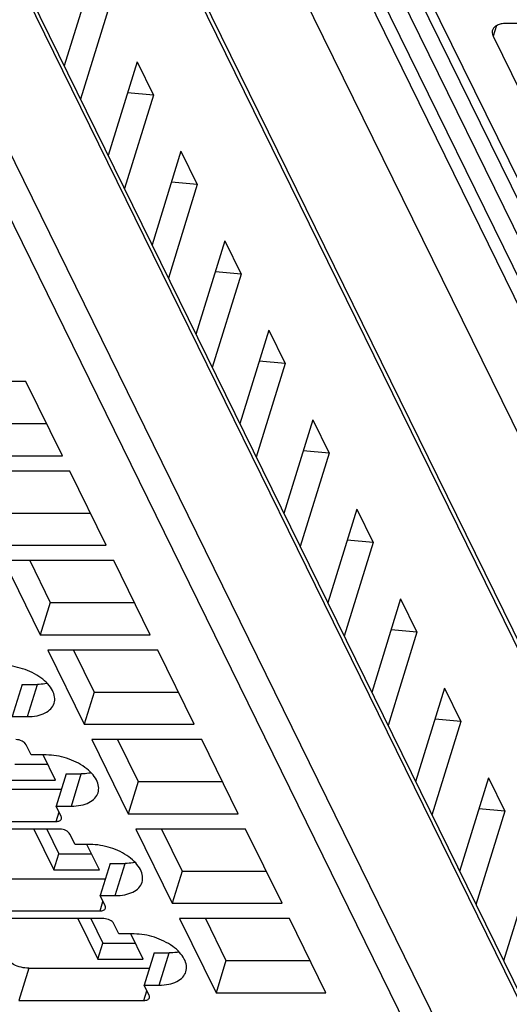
# Model space of a CAD drawing. Header units: millimetres. Extents: x 0 to 420, y 0 to 297.
# Tile 16 of 124: x 130.68 to 136.63, y 39.21 to 51.18. Entities that reach past the tile are written whole.
import ezdxf

# ---------------------------------------------------------------- set-up
doc = ezdxf.new("R2010")
doc.units = ezdxf.units.MM
doc.header["$LTSCALE"] = 23.1
doc.layers.get('0').update_dxf_attribs({"linetype": 'CONTINUOUS'})

msp = doc.modelspace()

# ---------------------------------------------------------------- linework, layer by layer
at = {"color": 9, "linetype": 'CONTINUOUS'}
for p, q in [((144.06776, 32.78475), (130.68188, 60.06231)), ((143.48723, 32.39635), (130.10134, 59.67393)), ((131.27737, 59.67393), (144.66326, 32.39635)), ((141.04673, 34.75102), (130.15674, 56.9425)), ((140.45882, 31.70123), (129.41631, 54.20351)), ((128.91837, 52.91393), (140.0829, 30.163)), ((139.79212, 29.96717), (128.62759, 52.71809)), ((135.27299, 52.22081), (145.94946, 30.46446)), ((136.47573, 51.10709), (136.43571, 50.97759)), ((130.77558, 42.71017), (130.89661, 43.10184)), ((131.3094, 41.62236), (131.43043, 42.01402)), ((131.12459, 41.43587), (131.16018, 41.55104)), ((131.84322, 40.53454), (131.96426, 40.9262)), ((131.65842, 40.34806), (131.69401, 40.46322)), ((132.37705, 39.44672), (132.49808, 39.83838)), ((130.79352, 39.6519), (130.67249, 39.26024)), ((132.19224, 39.26024), (132.22783, 39.37541))]:
    msp.add_line(p, q, dxfattribs=at)
at = {"color": 7, "linetype": 'CONTINUOUS'}
for p, q in [((130.94954, 59.84532), (144.33543, 32.56774)), ((130.1509, 57.05264), (141.0409, 34.86116)), ((129.41059, 54.31144), (140.45311, 31.80916)), ((135.10908, 52.3065), (145.78554, 30.55015)), ((131.57415, 51.75623), (131.22266, 50.61883)), ((131.77242, 51.35218), (131.42094, 50.21478)), ((138.10947, 51.13299), (136.58972, 51.13299)), ((136.43571, 50.97759), (136.77126, 50.29382)), ((132.10797, 50.66841), (131.75649, 49.53101)), ((132.10797, 50.66841), (132.30625, 50.26437)), ((132.30625, 50.26437), (131.95476, 49.12696)), ((132.30625, 50.26437), (131.99167, 50.29207)), ((132.64179, 49.5806), (132.29031, 48.44319)), ((132.64179, 49.5806), (132.84007, 49.17655)), ((132.84007, 49.17655), (132.52549, 49.20425)), ((132.84007, 49.17655), (132.48859, 48.03915)), ((133.17562, 48.49278), (132.82413, 47.35538)), ((133.17562, 48.49278), (133.37389, 48.08873)), ((133.37389, 48.08873), (133.05932, 48.11643)), ((133.37389, 48.08873), (133.02241, 46.95133)), ((133.70944, 47.40496), (133.35796, 46.26756)), ((133.70944, 47.40496), (133.90772, 47.00091)), ((133.90772, 47.00091), (133.59314, 47.02861)), ((133.90772, 47.00091), (133.55623, 45.86351)), ((130.75783, 46.78172), (129.4223, 46.78172)), ((131.20014, 45.88038), (130.75783, 46.78172)), ((134.24326, 46.31714), (133.89178, 45.17974)), ((134.24326, 46.31714), (134.44154, 45.9131)), ((129.98564, 46.27205), (131.00794, 46.27205)), ((129.86461, 45.88038), (131.20014, 45.88038)), ((134.44154, 45.9131), (134.09006, 44.77569)), ((134.44154, 45.9131), (134.12696, 45.9408)), ((131.29166, 45.6939), (129.95612, 45.6939)), ((131.73397, 44.79257), (131.29166, 45.6939)), ((130.51946, 45.18423), (131.54177, 45.18423)), ((134.77709, 45.22933), (134.4256, 44.09192)), ((134.77709, 45.22933), (134.97536, 44.82528)), ((130.39843, 44.79257), (131.73397, 44.79257)), ((134.97536, 44.82528), (134.62388, 43.68788)), ((134.97536, 44.82528), (134.66079, 44.85298)), ((130.48994, 44.60608), (130.93225, 43.70475)), ((131.82548, 44.60608), (130.48994, 44.60608)), ((130.80318, 44.60608), (131.05329, 44.09641)), ((132.26779, 43.70475), (131.82548, 44.60608)), ((131.05329, 44.09641), (130.93225, 43.70475)), ((131.05329, 44.09641), (132.07559, 44.09641)), ((135.31091, 44.14151), (134.95943, 43.00411)), ((135.31091, 44.14151), (135.50919, 43.73746)), ((130.93225, 43.70475), (132.26779, 43.70475)), ((135.50919, 43.73746), (135.1577, 42.60006)), ((135.50919, 43.73746), (135.19461, 43.76516)), ((131.02377, 43.51827), (131.46608, 42.61693)), ((132.3593, 43.51827), (131.02377, 43.51827)), ((131.337, 43.51827), (131.58711, 43.0086)), ((132.80161, 42.61693), (132.3593, 43.51827)), ((130.7124, 43.10184), (130.59137, 42.71017)), ((130.7124, 43.10184), (130.89661, 43.10184)), ((131.58711, 43.0086), (131.46608, 42.61693)), ((131.58711, 43.0086), (132.60941, 43.0086)), ((135.84473, 43.05369), (135.49325, 41.91629)), ((135.84473, 43.05369), (136.04301, 42.64964)), ((130.59137, 42.71017), (130.77558, 42.71017)), ((131.46608, 42.61693), (132.80161, 42.61693)), ((136.04301, 42.64964), (135.69153, 41.51224)), ((136.04301, 42.64964), (135.72843, 42.67734)), ((130.82015, 42.24397), (130.75914, 42.36829)), ((131.55759, 42.43045), (131.9999, 41.52911)), ((132.89313, 42.43045), (131.55759, 42.43045)), ((131.87082, 42.43045), (132.12093, 41.92078)), ((133.33544, 41.52911), (132.89313, 42.43045)), ((131.00436, 42.24397), (130.82015, 42.24397)), ((131.1164, 41.93632), (130.96543, 42.24397)), ((130.62428, 42.13215), (131.0203, 42.13215)), ((131.24622, 42.01402), (131.12519, 41.62236)), ((131.24622, 42.01402), (131.43043, 42.01402)), ((130.56376, 41.93632), (131.1164, 41.93632)), ((132.12093, 41.92078), (131.9999, 41.52911)), ((132.12093, 41.92078), (133.14324, 41.92078)), ((136.37856, 41.96587), (136.02707, 40.82847)), ((136.37856, 41.96587), (136.57683, 41.56183)), ((129.72588, 41.82754), (131.18859, 41.82754)), ((131.1862, 41.49803), (131.12519, 41.62236)), ((131.12519, 41.62236), (131.3094, 41.62236)), ((131.9999, 41.52911), (133.33544, 41.52911)), ((136.57683, 41.56183), (136.22535, 40.42442)), ((136.57683, 41.56183), (136.26226, 41.58953)), ((129.60484, 41.43587), (131.12459, 41.43587)), ((131.17035, 41.34263), (129.6506, 41.34263)), ((130.8551, 41.34263), (131.09759, 40.8485)), ((131.01172, 41.34263), (131.1581, 41.04433)), ((132.09141, 41.34263), (132.53372, 40.4413)), ((133.42695, 41.34263), (132.09141, 41.34263)), ((132.40465, 41.34263), (132.65476, 40.83296)), ((133.86926, 40.4413), (133.42695, 41.34263)), ((131.35397, 41.15615), (131.29296, 41.28047)), ((131.09759, 40.8485), (131.1581, 41.04433)), ((131.1581, 41.04433), (131.55412, 41.04433)), ((131.53818, 41.15615), (131.35397, 41.15615)), ((131.65022, 40.8485), (131.49925, 41.15615)), ((131.78004, 40.9262), (131.65901, 40.53454)), ((131.78004, 40.9262), (131.96426, 40.9262)), ((131.09759, 40.8485), (131.65022, 40.8485)), ((132.65476, 40.83296), (132.53372, 40.4413)), ((132.65476, 40.83296), (133.67706, 40.83296)), ((136.91238, 40.87806), (136.5609, 39.74065)), ((130.2597, 40.73972), (131.72242, 40.73972)), ((131.72002, 40.41022), (131.65901, 40.53454)), ((131.65901, 40.53454), (131.84322, 40.53454)), ((130.13867, 40.34806), (131.65842, 40.34806)), ((132.53372, 40.4413), (133.86926, 40.4413)), ((131.70417, 40.25481), (130.18442, 40.25481)), ((131.38893, 40.25481), (131.63141, 39.76068)), ((131.54554, 40.25481), (131.69193, 39.95652)), ((132.62524, 40.25481), (133.06755, 39.35348)), ((133.96077, 40.25481), (132.62524, 40.25481)), ((132.93847, 40.25481), (133.18858, 39.74514)), ((134.40308, 39.35348), (133.96077, 40.25481)), ((131.88779, 40.06833), (131.82678, 40.19265)), ((132.07201, 40.06833), (131.88779, 40.06833)), ((132.18405, 39.76068), (132.03308, 40.06833)), ((131.63141, 39.76068), (131.69193, 39.95652)), ((131.69193, 39.95652), (132.08795, 39.95652)), ((131.63141, 39.76068), (132.18405, 39.76068)), ((132.31387, 39.83838), (132.19283, 39.44672)), ((132.31387, 39.83838), (132.49808, 39.83838)), ((133.18858, 39.74514), (133.06755, 39.35348)), ((133.18858, 39.74514), (134.21088, 39.74514)), ((130.79352, 39.6519), (132.25624, 39.6519)), ((132.25384, 39.3224), (132.19283, 39.44672)), ((132.19283, 39.44672), (132.37705, 39.44672)), ((130.67249, 39.26024), (132.19224, 39.26024)), ((133.06755, 39.35348), (134.40308, 39.35348))]:
    msp.add_line(p, q, dxfattribs=at)
for points, knots in [([(136.58972, 51.13299), (136.57015, 51.13299), (136.53329, 51.12988), (136.48376, 51.11432), (136.44602, 51.08844), (136.43097, 51.06384), (136.42713, 51.0514)], [0, 0, 0, 0, 0.30375974, 0.56999726, 0.79778841, 1, 1, 1, 1]), ([(136.42713, 51.0514), (136.42538, 51.04574), (136.42053, 51.02088), (136.42725, 50.99483), (136.43571, 50.97759)], [0, 0, 0, 0, 0.23564532, 1, 1, 1, 1]), ([(131.10075, 42.87336), (131.10812, 42.89723), (131.11154, 42.95206), (131.08195, 43.03388), (131.02324, 43.1128), (130.90718, 43.21283), (130.72081, 43.30242), (130.55408, 43.33178), (130.47054, 43.33178)], [0, 0, 0, 0, 0.08651326, 0.18324425, 0.2955517, 0.42361951, 0.71069026, 1, 1, 1, 1]), ([(131.01694, 43.11373), (131.00748, 43.11173), (130.96776, 43.10456), (130.92729, 43.10184), (130.89661, 43.10184)], [0, 0, 0, 0, 0.23947121, 1, 1, 1, 1]), ([(130.77558, 42.71017), (130.81471, 42.71017), (130.88843, 42.7164), (130.9875, 42.74752), (131.06299, 42.79925), (131.09306, 42.84847), (131.10075, 42.87336)], [0, 0, 0, 0, 0.30376172, 0.57000494, 0.79777765, 1, 1, 1, 1]), ([(130.75914, 42.36829), (130.74952, 42.38789), (130.7088, 42.41861), (130.66195, 42.43045), (130.63653, 42.43045)], [0, 0, 0, 0, 0.46198205, 1, 1, 1, 1]), ([(131.63458, 41.78554), (131.64195, 41.80941), (131.64536, 41.86424), (131.61578, 41.94606), (131.55707, 42.02498), (131.441, 42.12501), (131.25463, 42.2146), (131.0879, 42.24397), (131.00436, 42.24397)], [0, 0, 0, 0, 0.08651326, 0.18324425, 0.2955517, 0.42361951, 0.71069026, 1, 1, 1, 1]), ([(131.55076, 42.02592), (131.54131, 42.02392), (131.50159, 42.01675), (131.46112, 42.01402), (131.43043, 42.01402)], [0, 0, 0, 0, 0.23947121, 1, 1, 1, 1]), ([(131.3094, 41.62236), (131.34854, 41.62236), (131.42226, 41.62858), (131.52132, 41.6597), (131.59681, 41.71143), (131.62689, 41.76065), (131.63458, 41.78554)], [0, 0, 0, 0, 0.30376172, 0.57000494, 0.79777765, 1, 1, 1, 1]), ([(131.12459, 41.43587), (131.13919, 41.43587), (131.16527, 41.43885), (131.18642, 41.45815), (131.18963, 41.46851)], [0, 0, 0, 0, 0.57363204, 1, 1, 1, 1]), ([(131.18963, 41.46851), (131.19033, 41.47077), (131.19226, 41.48072), (131.18958, 41.49114), (131.1862, 41.49803)], [0, 0, 0, 0, 0.23585703, 1, 1, 1, 1]), ([(131.29296, 41.28047), (131.28334, 41.30007), (131.24263, 41.33079), (131.19577, 41.34263), (131.17035, 41.34263)], [0, 0, 0, 0, 0.46198205, 1, 1, 1, 1]), ([(132.1684, 40.69772), (132.17577, 40.7216), (132.17919, 40.77642), (132.1496, 40.85824), (132.09089, 40.93717), (131.97482, 41.0372), (131.78846, 41.12678), (131.62173, 41.15615), (131.53818, 41.15615)], [0, 0, 0, 0, 0.08651326, 0.18324425, 0.2955517, 0.42361951, 0.71069026, 1, 1, 1, 1]), ([(132.08458, 40.9381), (132.07513, 40.9361), (132.03541, 40.92893), (131.99494, 40.9262), (131.96426, 40.9262)], [0, 0, 0, 0, 0.23947121, 1, 1, 1, 1]), ([(131.84322, 40.53454), (131.88236, 40.53454), (131.95608, 40.54076), (132.05514, 40.57188), (132.13064, 40.62362), (132.16071, 40.67283), (132.1684, 40.69772)], [0, 0, 0, 0, 0.30376172, 0.57000494, 0.79777765, 1, 1, 1, 1]), ([(131.65842, 40.34806), (131.67301, 40.34806), (131.69909, 40.35104), (131.72025, 40.37033), (131.72345, 40.38069)], [0, 0, 0, 0, 0.57363204, 1, 1, 1, 1]), ([(131.72345, 40.38069), (131.72416, 40.38296), (131.72608, 40.3929), (131.7234, 40.40332), (131.72002, 40.41022)], [0, 0, 0, 0, 0.23585703, 1, 1, 1, 1]), ([(131.82678, 40.19265), (131.81717, 40.21225), (131.77645, 40.24297), (131.7296, 40.25481), (131.70417, 40.25481)], [0, 0, 0, 0, 0.46198205, 1, 1, 1, 1]), ([(132.70222, 39.60991), (132.70959, 39.63378), (132.71301, 39.68861), (132.68342, 39.77043), (132.62471, 39.84935), (132.50865, 39.94938), (132.32228, 40.03896), (132.15555, 40.06833), (132.07201, 40.06833)], [0, 0, 0, 0, 0.08651326, 0.18324425, 0.2955517, 0.42361951, 0.71069026, 1, 1, 1, 1]), ([(132.61841, 39.85028), (132.60895, 39.84828), (132.56923, 39.84111), (132.52876, 39.83838), (132.49808, 39.83838)], [0, 0, 0, 0, 0.23947121, 1, 1, 1, 1]), ([(130.79352, 39.6519), (130.72997, 39.6519), (130.63494, 39.67633), (130.5349, 39.74131), (130.4981, 39.78467), (130.487, 39.8073)], [0, 0, 0, 0, 0.53501664, 0.78777233, 1, 1, 1, 1]), ([(132.37705, 39.44672), (132.41618, 39.44672), (132.4899, 39.45294), (132.58897, 39.48406), (132.66446, 39.5358), (132.69453, 39.58501), (132.70222, 39.60991)], [0, 0, 0, 0, 0.30376172, 0.57000494, 0.79777765, 1, 1, 1, 1]), ([(132.19224, 39.26024), (132.20684, 39.26024), (132.23292, 39.26322), (132.25407, 39.28251), (132.25728, 39.29288)], [0, 0, 0, 0, 0.57363204, 1, 1, 1, 1]), ([(132.25728, 39.29288), (132.25798, 39.29514), (132.25991, 39.30509), (132.25723, 39.3155), (132.25384, 39.3224)], [0, 0, 0, 0, 0.23585703, 1, 1, 1, 1])]:
    msp.add_open_spline(points, degree=3, knots=knots, dxfattribs=at)

doc.saveas('drawing.dxf')
